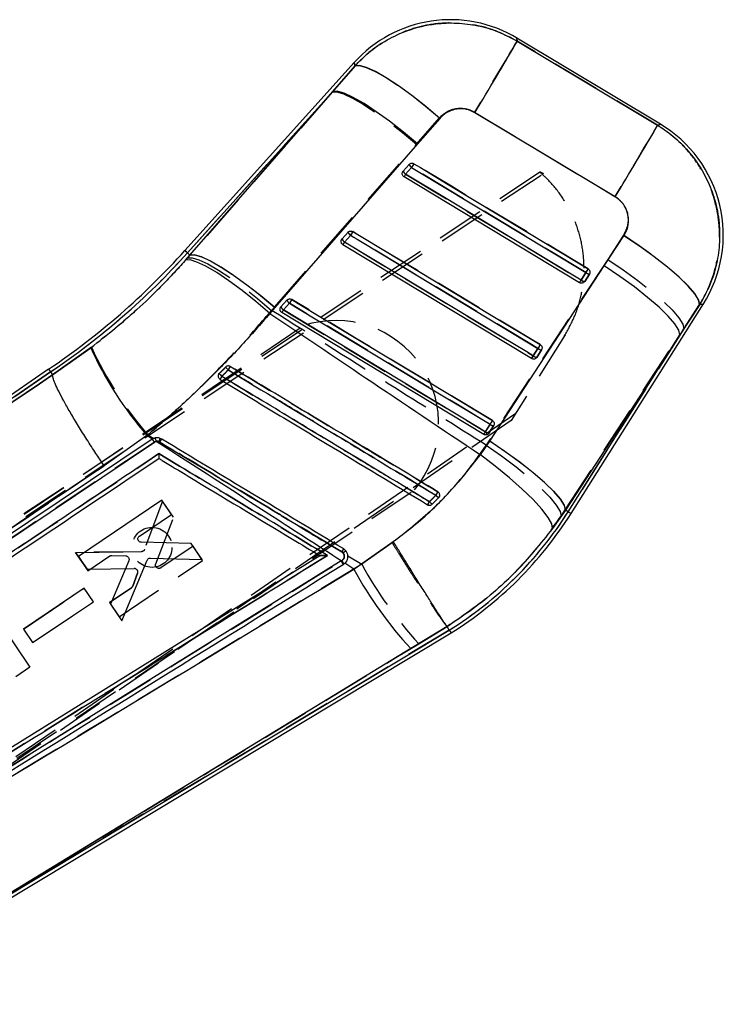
# Model space of a CAD drawing. Extents: x 35 to 509, y 18 to 386.
# Tile 15 of 21: x 102 to 127, y 294 to 329. Entities that reach past the tile are written whole.
import ezdxf

# ---------------------------------------------------------------- set-up
doc = ezdxf.new("R2010")
doc.units = 0
doc.header["$LTSCALE"] = 1.333333
doc.linetypes.add('HIDDEN', pattern=[1.905, 1.27, -0.635])
doc.layers.get('0').update_dxf_attribs({"linetype": 'CONTINUOUS'})

msp = doc.modelspace()

# ---------------------------------------------------------------- linework, layer by layer
at = {"color": 7, "linetype": 'CONTINUOUS'}
for p, q in [((124.952535, 325.717947), (119.837966, 328.78741)), ((114.04911, 327.919133), (108.022458, 321.218743)), ((113.282959, 326.887135), (114.076396, 327.799649)), ((113.282959, 326.887135), (108.112051, 321.138158)), ((108.201537, 321.057668), (113.282959, 326.887135)), ((117.099855, 325.929083), (116.305053, 325.017466)), ((116.305053, 325.017466), (111.225016, 319.185847)), ((115.789857, 324.051113), (116.003898, 324.289084)), ((115.87796, 323.941424), (116.092007, 324.179392)), ((115.771658, 324.025152), (115.789857, 324.051113)), ((122.067306, 320.074251), (115.82111, 323.845593)), ((113.597055, 321.607528), (113.615142, 321.63329)), ((113.615142, 321.63329), (113.829189, 321.871262)), ((113.703218, 321.523627), (113.917265, 321.761596)), ((122.949965, 320.672645), (123.650313, 321.748175)), ((120.362852, 317.372485), (113.646395, 321.42776)), ((108.04387, 320.877662), (108.201537, 321.057668)), ((108.112051, 321.138158), (108.201537, 321.057668)), ((118.874391, 314.426981), (122.949965, 320.672645)), ((122.291982, 320.436091), (122.124215, 320.170171)), ((122.419225, 320.383457), (122.251464, 320.117537)), ((122.251464, 320.117537), (122.243497, 320.106269)), ((111.225016, 319.185847), (111.045665, 318.981877)), ((111.422413, 319.189834), (111.440434, 319.215461)), ((111.440434, 319.215461), (111.65448, 319.453432)), ((111.528489, 319.105818), (111.742536, 319.343786)), ((121.76611, 311.851131), (126.476381, 319.317487)), ((126.346575, 319.297146), (125.643412, 318.222977)), ((118.658404, 314.670716), (111.47168, 319.009927)), ((125.643412, 318.222977), (121.565481, 311.977702)), ((121.664193, 311.91543), (125.643412, 318.222977)), ((103.311993, 316.790886), (104.667071, 317.751266)), ((120.587488, 317.734332), (120.419721, 317.468412)), ((120.547003, 317.415761), (120.538897, 317.404317)), ((120.714764, 317.681681), (120.547003, 317.415761)), ((103.171345, 316.997214), (87.599778, 306.283057)), ((103.239222, 316.897641), (89.272301, 307.287576)), ((103.171345, 316.997214), (103.239222, 316.897641)), ((103.239222, 316.897641), (103.311993, 316.790886)), ((103.312029, 316.790628), (103.311993, 316.790886)), ((109.246618, 316.839514), (109.227008, 316.813913)), ((118.883007, 315.032572), (118.71524, 314.766653)), ((119.01031, 314.979912), (118.842549, 314.713992)), ((106.671535, 314.631981), (105.144445, 313.553914)), ((106.868456, 314.50494), (106.671535, 314.631981)), ((118.842549, 314.713992), (118.834343, 314.702425)), ((106.855247, 314.496559), (90.872387, 303.793309)), ((90.956953, 303.688441), (106.937647, 314.39425)), ((106.868456, 314.50494), (106.855247, 314.496559)), ((106.937647, 314.39425), (106.999245, 314.420557)), ((118.538698, 313.945173), (118.874391, 314.426981)), ((107.202497, 312.32795), (104.229791, 310.320971)), ((107.544128, 311.82215), (107.202497, 312.32795)), ((116.826541, 312.185245), (117.053509, 312.416624)), ((117.053509, 312.416624), (117.066158, 312.431972)), ((106.402414, 311.05132), (107.544128, 311.82215)), ((121.565481, 311.977702), (121.108062, 311.315489)), ((121.664193, 311.91543), (121.565481, 311.977702)), ((108.240916, 310.790525), (106.468628, 310.826377)), ((108.630783, 310.213302), (108.240916, 310.790525)), ((114.033633, 309.873757), (115.438475, 310.85228)), ((113.587552, 310.162528), (94.576366, 298.348413)), ((112.829646, 310.34947), (94.605059, 299.027932)), ((104.229791, 310.320971), (104.571442, 309.815126)), ((104.571442, 309.815126), (105.350495, 310.341111)), ((106.02456, 310.17277), (105.373422, 308.627722)), ((105.423351, 310.361974), (105.915474, 310.344182)), ((105.779059, 308.027139), (106.675529, 310.187668)), ((106.792089, 310.263221), (108.630783, 310.213302)), ((112.829646, 310.34947), (112.83005, 310.349722)), ((113.611308, 310.177218), (113.587552, 310.162528)), ((113.65268, 310.038389), (113.676515, 310.0532)), ((113.676515, 310.0532), (113.714106, 310.080607)), ((114.033633, 309.873757), (113.714106, 310.080607)), ((104.436792, 309.1961), (102.275097, 307.736649)), ((104.763422, 308.712501), (104.436792, 309.1961)), ((102.601744, 307.253014), (104.763422, 308.712501)), ((105.373422, 308.627722), (105.779059, 308.027139)), ((101.426691, 307.976079), (102.506919, 306.376398)), ((95.508983, 294.370158), (117.496226, 307.597237)), ((97.683758, 295.819088), (117.433197, 307.699954)), ((102.275097, 307.736649), (102.601744, 307.253014)), ((117.353903, 307.829164), (116.06182, 307.044939)), ((117.353949, 307.829104), (117.353903, 307.829164)), ((117.433197, 307.699954), (117.353949, 307.829104)), ((117.433197, 307.699954), (117.496226, 307.597237)), ((116.06182, 307.044939), (97.683758, 295.819088)), ((102.506919, 306.376398), (102.005932, 306.038091))]:
    msp.add_line(p, q, dxfattribs=at)
at = {"color": 7, "linetype": 'HIDDEN'}
for p, q in [((114.076197, 327.80051), (113.258004, 326.859392)), ((108.112051, 321.138158), (113.258004, 326.859392)), ((113.258004, 326.859392), (108.201696, 321.057529)), ((116.264237, 325.008307), (117.084099, 325.948017)), ((118.326691, 326.149117), (123.3235, 323.149092)), ((111.208326, 319.205815), (116.264237, 325.008307)), ((116.003812, 324.288925), (115.789771, 324.05095)), ((116.092603, 324.17868), (115.878562, 323.940708)), ((87.466373, 302.028259), (120.648848, 324.016479)), ((87.540494, 301.918494), (120.780779, 323.959616)), ((115.789771, 324.05095), (115.769327, 324.020572)), ((120.666504, 324.028178), (120.780779, 323.959616)), ((113.615056, 321.633121), (113.594638, 321.602799)), ((113.829103, 321.871096), (113.615056, 321.633121)), ((113.917881, 321.76086), (113.70384, 321.522889)), ((123.631636, 321.767877), (123.070108, 320.906905)), ((108.112051, 321.138158), (108.201696, 321.057529)), ((108.201696, 321.057529), (108.11266, 320.955456)), ((123.070108, 320.906905), (118.85339, 314.451088)), ((122.124778, 320.169397), (122.292539, 320.435316)), ((122.251544, 320.117647), (122.419304, 320.383566)), ((122.246405, 320.11009), (122.251544, 320.117647)), ((111.107038, 319.090172), (111.208326, 319.205815)), ((111.440341, 319.215292), (111.419943, 319.185009)), ((111.654388, 319.453263), (111.440341, 319.215292)), ((111.743166, 319.343034), (111.529119, 319.105063)), ((125.778092, 318.436464), (126.341502, 319.296351)), ((87.567959, 301.882332), (112.242606, 318.544564)), ((121.533354, 318.179681), (119.630575, 315.163547)), ((121.557501, 318.217957), (121.533354, 318.179681)), ((121.56064, 311.980758), (125.778092, 318.436464)), ((125.778092, 318.436464), (121.664193, 311.91543)), ((104.692992, 317.77278), (103.311161, 316.792108)), ((120.362852, 317.372485), (120.42031, 317.467631)), ((120.42031, 317.467631), (120.588071, 317.73355)), ((120.54191, 317.408268), (120.547089, 317.415877)), ((120.547089, 317.415877), (120.71485, 317.681797)), ((89.412358, 307.383944), (103.239222, 316.897641)), ((103.311161, 316.792108), (103.311198, 316.79185)), ((109.222637, 316.805913), (109.246612, 316.839504)), ((91.539721, 295.996146), (119.795634, 315.425181)), ((119.630575, 315.163547), (91.613843, 295.886381)), ((118.715849, 314.765865), (118.88361, 315.031784)), ((118.842642, 314.714108), (119.010396, 314.980027)), ((106.702987, 314.654348), (106.91313, 314.527163)), ((118.83743, 314.706462), (118.842642, 314.714108)), ((107.131273, 314.398841), (107.100864, 314.41354)), ((118.85339, 314.451088), (118.745122, 314.288925)), ((91.516462, 296.035098), (116.191109, 312.69733)), ((117.025468, 312.625609), (117.036263, 312.61647)), ((107.224018, 312.296544), (106.583337, 310.572355)), ((107.613772, 311.719243), (107.224018, 312.296544)), ((121.413191, 311.75787), (121.56064, 311.980758)), ((121.664193, 311.91543), (121.56064, 311.980758)), ((106.984854, 310.061909), (107.613772, 311.719243)), ((115.403149, 310.802903), (114.321153, 310.042957)), ((106.469708, 310.492468), (104.130699, 310.46815)), ((104.130699, 310.46815), (106.469708, 310.492468)), ((104.130699, 310.46815), (104.536229, 309.867495)), ((104.536229, 309.867495), (104.130699, 310.46815)), ((108.310349, 310.687475), (107.168767, 309.916446)), ((108.651877, 310.181604), (108.310349, 310.687475)), ((113.654415, 310.446531), (113.609314, 310.485119)), ((105.679562, 308.174046), (108.651877, 310.181604)), ((113.82454, 310.343558), (114.321153, 310.042957)), ((104.536229, 309.867495), (106.212669, 309.894208)), ((106.330908, 309.728977), (106.163542, 309.265848)), ((106.163542, 309.265848), (106.330908, 309.728977)), ((104.436702, 309.196332), (102.275253, 307.736507)), ((102.275253, 307.736507), (104.436702, 309.196332)), ((104.76324, 308.712669), (104.436702, 309.196332)), ((106.116967, 309.206061), (105.338001, 308.679952)), ((105.338001, 308.679952), (106.116967, 309.206061)), ((102.601816, 307.252817), (104.76324, 308.712669)), ((105.338001, 308.679952), (105.679562, 308.174046)), ((117.433197, 307.699954), (97.866568, 295.929064)), ((102.275253, 307.736507), (102.601816, 307.252817)), ((116.346419, 307.216355), (117.354069, 307.828859))]:
    msp.add_line(p, q, dxfattribs=at)
at = {"color": 7, "linetype": 'HIDDEN', "flags": 128}
for points in [[(119.845728, 328.681698), (119.798303, 328.602431), (119.702094, 328.441879), (119.559692, 328.204381), (119.374958, 327.896354), (119.152884, 327.526133), (118.899471, 327.103722), (118.621568, 326.64054), (118.326691, 326.149117)], [(119.845728, 328.681698), (119.838827, 328.775701), (119.837966, 328.78741)], [(124.843141, 325.682661), (122.324275, 327.194278), (119.845728, 328.681698)], [(114.04911, 327.919133), (114.052097, 327.906043), (114.076197, 327.80051)], [(114.076197, 327.80051), (114.235872, 327.81255), (114.478946, 327.744409), (114.797367, 327.598347), (115.180572, 327.379208), (115.615858, 327.094261), (116.088781, 326.752951), (116.583665, 326.366601), (117.084099, 325.948017)], [(113.258004, 326.859392), (113.42042, 326.868267), (113.665203, 326.79797), (113.98432, 326.650809), (114.367313, 326.43161), (114.801599, 326.147567), (115.272946, 325.807999), (115.765883, 325.424049), (116.264237, 325.008307)], [(124.843141, 325.682661), (124.795709, 325.603383), (124.69946, 325.442775), (124.557005, 325.205181), (124.372191, 324.897025), (124.150018, 324.526642), (123.896493, 324.104055), (123.618484, 323.640695), (123.3235, 323.149092)], [(124.952535, 325.717947), (124.939978, 325.713897), (124.843141, 325.682661)], [(116.092603, 324.17868), (116.106133, 324.201085), (116.119617, 324.223423), (116.132558, 324.244858), (116.144465, 324.264583), (116.154896, 324.281852), (116.163446, 324.296022), (116.169797, 324.306552), (116.173718, 324.313052)], [(122.292539, 320.435316), (122.060829, 320.575215), (121.133997, 321.134813), (117.426667, 323.373206), (116.092603, 324.17868)], [(122.373634, 320.569665), (122.141924, 320.709564), (121.215099, 321.269165), (117.507776, 323.507571), (116.173718, 324.313052)], [(115.82111, 323.845593), (115.822163, 323.847338), (115.825302, 323.852523), (115.830415, 323.860994), (115.837362, 323.872491), (115.845932, 323.886673), (115.855853, 323.903108), (115.86684, 323.921304), (115.878562, 323.940708)], [(115.878562, 323.940708), (116.110265, 323.80081), (117.037098, 323.241211), (120.744427, 321.002819), (122.124778, 320.169397)], [(113.917881, 321.76086), (113.931411, 321.783262), (113.944895, 321.8056), (113.957836, 321.827035), (113.96975, 321.846761), (113.980174, 321.86403), (113.988724, 321.878196), (113.995082, 321.888726), (113.999003, 321.895223)], [(120.588071, 317.73355), (120.356361, 317.873449), (119.429529, 318.43305), (115.722206, 320.67145), (113.917881, 321.76086)], [(120.66918, 317.867896), (120.43747, 318.007798), (119.510644, 318.567399), (115.803321, 320.805805), (113.999003, 321.895223)], [(126.341502, 319.296351), (126.307673, 319.459684), (126.169053, 319.684182), (125.930468, 319.962022), (125.600232, 320.283526), (125.189848, 320.637498), (124.713606, 321.01161), (124.188105, 321.392828), (123.631636, 321.767877)], [(113.646395, 321.42776), (113.647448, 321.429505), (113.65058, 321.434691), (113.6557, 321.443164), (113.662647, 321.454665), (113.67121, 321.468847), (113.681131, 321.485285), (113.692118, 321.503481), (113.70384, 321.522889)], [(113.70384, 321.522889), (113.935544, 321.382987), (114.862376, 320.823389), (118.569699, 318.584989), (120.42031, 317.467631)], [(108.112051, 321.138158), (108.07287, 321.1734), (108.04487, 321.198587), (108.028061, 321.213703), (108.022458, 321.218743)], [(108.11266, 320.955456), (108.274924, 320.963413), (108.519084, 320.891861), (108.837134, 320.743144), (109.218651, 320.52214), (109.651122, 320.236088), (110.120383, 319.894364), (110.611048, 319.508172), (111.107038, 319.090172)], [(108.201696, 321.057529), (108.364112, 321.06637), (108.608915, 320.996017), (108.928085, 320.848784), (109.31113, 320.629498), (109.745489, 320.345359), (110.216909, 320.005692), (110.709912, 319.621643), (111.208326, 319.205815)], [(122.292539, 320.435316), (122.306062, 320.457718), (122.319553, 320.480056), (122.332494, 320.501491), (122.344395, 320.521213), (122.354819, 320.538482), (122.363369, 320.552645), (122.36972, 320.563171), (122.373634, 320.569665)], [(123.070108, 320.906905), (123.623736, 320.532872), (124.146766, 320.152687), (124.62114, 319.77948), (125.030478, 319.42613), (125.360648, 319.104838), (125.600252, 318.826699), (125.741025, 318.601314), (125.778092, 318.436464)], [(122.067306, 320.074251), (122.068366, 320.075996), (122.071498, 320.081185), (122.076618, 320.089659), (122.083565, 320.101159), (122.092135, 320.115345), (122.102062, 320.131786), (122.113056, 320.149985), (122.124778, 320.169397)], [(111.824287, 319.47739), (111.820367, 319.470896), (111.814009, 319.460366), (111.805452, 319.446204), (111.795028, 319.428931), (111.783121, 319.409209), (111.77018, 319.387774), (111.756689, 319.365436), (111.743166, 319.343034)], [(118.88361, 315.031784), (118.6519, 315.171686), (117.725068, 315.731284), (114.017752, 317.969687), (111.743166, 319.343034)], [(118.964725, 315.16613), (118.733015, 315.306032), (117.80619, 315.865633), (114.098867, 318.104039), (111.824287, 319.47739)], [(126.341502, 319.296351), (126.460811, 319.315047), (126.476381, 319.317487)], [(111.529119, 319.105063), (111.517403, 319.085655), (111.506416, 319.067459), (111.496488, 319.051018), (111.487925, 319.036836), (111.480985, 319.025335), (111.475865, 319.016861), (111.472733, 319.011672), (111.47168, 319.009927)], [(111.529119, 319.105063), (111.760828, 318.965161), (112.687654, 318.405559), (116.394977, 316.16716), (118.715849, 314.765865)], [(120.588071, 317.73355), (120.601595, 317.755952), (120.615085, 317.778293), (120.628026, 317.799725), (120.639934, 317.819447), (120.650358, 317.836716), (120.658908, 317.850879), (120.665259, 317.861405), (120.66918, 317.867896)], [(118.964725, 315.16613), (118.960805, 315.159639), (118.954447, 315.149113), (118.945897, 315.13495), (118.935473, 315.117681), (118.923565, 315.097962), (118.910624, 315.076527), (118.897134, 315.054189), (118.88361, 315.031784)], [(118.715849, 314.765865), (118.704127, 314.746457), (118.69314, 314.728257), (118.683212, 314.711817), (118.674649, 314.697631), (118.667702, 314.686127), (118.662589, 314.677653), (118.659457, 314.672464), (118.658404, 314.670716)], [(118.745122, 314.288925), (119.29273, 313.903182), (119.809787, 313.51167), (120.278352, 313.127969), (120.68218, 312.765384), (121.007264, 312.43649), (121.242331, 312.152696), (121.379223, 311.923842), (121.413191, 311.75787)], [(118.85339, 314.451088), (119.406919, 314.077082), (119.929844, 313.696928), (120.404098, 313.32375), (120.813324, 312.970427), (121.143394, 312.649155), (121.382912, 312.371023), (121.523612, 312.145631), (121.56064, 311.980758)]]:
    msp.add_lwpolyline(points, dxfattribs=at)
at = {"color": 8, "linetype": 'CONTINUOUS', "flags": 128}
for points in [[(119.837966, 328.78741), (119.838841, 328.775575), (119.845755, 328.681324)], [(114.076396, 327.799649), (114.052163, 327.905755), (114.04911, 327.919133)], [(124.846644, 325.68379), (124.941144, 325.714274), (124.952535, 325.717947)], [(108.022458, 321.218743), (108.028061, 321.213703), (108.04487, 321.198587), (108.07287, 321.1734), (108.112051, 321.138158)], [(126.476381, 319.317487), (126.462506, 319.315312), (126.346575, 319.297146)], [(121.664193, 311.91543), (121.708771, 311.88731), (121.74062, 311.867213), (121.759739, 311.855153), (121.76611, 311.851131)]]:
    msp.add_lwpolyline(points, dxfattribs=at)
at = {"color": 7, "linetype": 'CONTINUOUS', "flags": 128}
for points in [[(119.845755, 328.681324), (122.324957, 327.195297), (124.846644, 325.68379)], [(117.099855, 325.929083), (116.597434, 326.350388), (116.100159, 326.739703), (115.624653, 327.084002), (115.186824, 327.37177), (114.801314, 327.593387), (114.481019, 327.741435), (114.23666, 327.810964), (114.076396, 327.799649)], [(116.305053, 325.017466), (115.8046, 325.43609), (115.309159, 325.823149), (114.835137, 326.165836), (114.398228, 326.452796), (114.012897, 326.674528), (113.6919, 326.823696), (113.445872, 326.895357), (113.282959, 326.887135)], [(123.34056, 323.129625), (120.820019, 324.642914), (118.341943, 326.130709)], [(116.092007, 324.179392), (116.32371, 324.039496), (117.250529, 323.479921), (120.957805, 321.241615), (122.291982, 320.436091)], [(116.173605, 324.313198), (116.405308, 324.173302), (117.332121, 323.613714), (121.039371, 321.375364), (122.373535, 320.569827)], [(122.124215, 320.170171), (121.892512, 320.310067), (120.965693, 320.869645), (117.258423, 323.107952), (115.87796, 323.941424)], [(113.917265, 321.761596), (114.148968, 321.6217), (115.075787, 321.062122), (118.783037, 318.823799), (120.587488, 317.734332)], [(113.99889, 321.895375), (114.230587, 321.755476), (115.157399, 321.195891), (118.864636, 318.957538), (120.669074, 317.868061)], [(126.346575, 319.297146), (126.312872, 319.457783), (126.17504, 319.679284), (125.937853, 319.953989), (125.609517, 320.27239), (125.201391, 320.623471), (124.7276, 320.995077), (124.204536, 321.374354), (123.650313, 321.748175)], [(120.419721, 317.468412), (120.188018, 317.608308), (119.261205, 318.167889), (115.553955, 320.406212), (113.703218, 321.523627)], [(111.225016, 319.185847), (110.724363, 319.604772), (110.228684, 319.992169), (109.75441, 320.335197), (109.317263, 320.622485), (108.931727, 320.844515), (108.610577, 320.993931), (108.364463, 321.065774), (108.201537, 321.057668)], [(111.045665, 318.981877), (110.549318, 319.404656), (110.057791, 319.795848), (109.587345, 320.142515), (109.153529, 320.43319), (108.770708, 320.658261), (108.451526, 320.810286), (108.206544, 320.884235), (108.04387, 320.877662)], [(125.643412, 318.222977), (125.605775, 318.385502), (125.465367, 318.608119), (125.226988, 318.883201), (124.898791, 319.201338), (124.492023, 319.551644), (124.020597, 319.922123), (123.500645, 320.300103), (122.949965, 320.672645)], [(111.742536, 319.343786), (111.97424, 319.203891), (112.901045, 318.644309), (116.608289, 316.405979), (118.883007, 315.032572)], [(111.824168, 319.477546), (112.055871, 319.33765), (112.982677, 318.778062), (116.689907, 316.539712), (118.964613, 315.166292)], [(118.71524, 314.766653), (118.483537, 314.906548), (117.556731, 315.466133), (113.849488, 317.70446), (111.528489, 319.105818)], [(121.565481, 311.977702), (121.527983, 312.1403), (121.387787, 312.362932), (121.149686, 312.637989), (120.821827, 312.956061), (120.415423, 313.306274), (119.944367, 313.676653), (119.424767, 314.054528), (118.874391, 314.426981)], [(121.108062, 311.315489), (121.079803, 311.481344), (120.951269, 311.714243), (120.726923, 312.006107), (120.414549, 312.346812), (120.024973, 312.72454), (119.571712, 313.126187), (119.07049, 313.537825), (118.538698, 313.945173)]]:
    msp.add_lwpolyline(points, dxfattribs=at)
at = {"color": 7, "linetype": 'HIDDEN'}
msp.add_circle((106.850262, 310.646451), 0.711111, dxfattribs=at)
at = {"color": 7, "linetype": 'CONTINUOUS'}
for centre, radius, start, end in [((117.470191, 324.842047), 4.601333, 58.7272238, 138.3351797), ((9.943684, 391.759636), 126.717554, 328.8074998, 330.14632359), ((14.460253, 389.052877), 127.282349, 328.80654804, 330.1413267), ((122.584754, 321.772583), 4.601333, 327.5174494, 59.368539), ((116.226638, 324.377765), 0.239745, 201.709257, 235.8361205), ((123.991203, 319.454011), 9.204701, 148.1361402, 149.1116983), ((116.01243, 324.139657), 0.239538, 201.6936735, 235.8491875), ((119.309133, 321.84118), 4.022931, 148.5289251, 150.1159192), ((113.837704, 321.72184), 0.23953, 201.6960739, 235.8434756), ((114.051709, 321.959773), 0.239478, 201.6910563, 235.8468039), ((121.403297, 317.285796), 8.72201, 148.0958624, 149.1253531), ((116.984016, 319.51424), 3.847242, 148.5138222, 150.1735589), ((88.405746, 338.862954), 26.384342, 304.0304346, 318.0302673), ((88.405746, 338.862954), 26.504848, 304.0316928, 318.0302673), ((130.152456, 315.734506), 9.159255, 148.1352154, 149.1150918), ((122.435987, 320.6041), 0.221279, 229.3992729, 265.6556434), ((125.566368, 318.063114), 4.035852, 148.5278029, 150.1112394), ((122.268251, 320.338258), 0.221358, 229.4062362, 265.6507867), ((111.662822, 319.303883), 0.239322, 201.6830078, 235.8540569), ((111.8769, 319.541874), 0.239359, 201.6845403, 235.8508348), ((118.969776, 315.024873), 8.419383, 148.0715549, 149.1379588), ((114.708406, 317.157121), 3.729516, 148.4994565, 150.2117909), ((128.117835, 313.231984), 8.773668, 148.1020435, 149.1250605), ((116.653313, 323.24999), 13.187341, 204.6434321, 220.8064797), ((123.743497, 315.433122), 3.897422, 148.5190819, 150.1585492), ((120.563834, 317.636626), 0.221505, 229.412511, 265.6423132), ((120.731582, 317.902497), 0.221455, 229.4080875, 265.6446306), ((109.930119, 317.39165), 0.561815, 215.0854087, 229.1342977), ((133.153764, 302.753459), 27.542055, 148.6324056, 148.9317456), ((109.805779, 317.264803), 0.702518, 217.2560463, 228.4452104), ((142.842228, 296.462953), 39.160392, 148.8171042, 149.0048311), ((126.098755, 310.720765), 8.405873, 148.0715599, 149.1393526), ((119.027114, 315.200737), 0.221463, 229.4053303, 265.6481753), ((121.906188, 312.811422), 3.742335, 148.5024115, 150.2096973), ((118.859361, 314.934853), 0.2215, 229.4086209, 265.6469904), ((106.597189, 314.204382), 0.389822, 29.1476076, 48.5482375), ((106.535402, 314.34937), 0.469274, 8.7252048, 24.3142181), ((102.837635, 317.025765), 5.033583, 328.5372719, 329.941223), ((132.112012, 303.380655), 17.693916, 148.5008191, 148.9739375), ((130.68432, 303.804055), 16.32669, 148.7524253, 149.1941792), ((117.098944, 312.597306), 0.493961, 220.9883681, 236.532371), ((117.257069, 312.775119), 0.412257, 221.7521226, 240.4113074), ((110.315361, 319.075021), 13.418485, 302.0358748, 327.75357), ((110.315361, 319.075021), 13.538992, 302.033834, 327.75357), ((108.306358, 313.721227), 6.212449, 328.5912829, 329.7485549), ((113.182508, 309.870875), 0.499121, 19.6100809, 35.7559717), ((113.201118, 309.882391), 0.505152, 19.7632354, 35.7069248), ((126.076355, 316.36658), 13.681517, 208.3312875, 222.9477375)]:
    msp.add_arc(centre, radius, start, end, dxfattribs=at)
at = {"color": 7, "linetype": 'HIDDEN'}
for centre, radius, start, end in [((116.229716, 324.379989), 0.243568, 201.9547114, 235.7408458), ((116.01569, 324.142032), 0.243588, 201.9573042, 235.7399344), ((113.8409, 321.724152), 0.2435, 201.9528697, 235.745238), ((114.054923, 321.962093), 0.243465, 201.9476447, 235.7446055), ((88.405746, 338.862954), 26.504848, 304.0316928, 318.0302673), ((122.432701, 320.597519), 0.214372, 229.1690507, 266.4170802), ((122.264941, 320.331599), 0.214372, 229.1690507, 266.4170802), ((111.666208, 319.306339), 0.243527, 201.9544103, 235.7412032), ((111.880193, 319.544261), 0.243452, 201.9490044, 235.746609), ((113.387996, 315.061236), 3.666811, 319.8585963, 108.2019383), ((116.6884, 323.297465), 13.206512, 204.7292203, 220.8786208), ((120.560507, 317.629907), 0.21445, 229.1750184, 266.4127363), ((120.728268, 317.895827), 0.21445, 229.1750184, 266.4127363), ((109.959348, 317.421092), 0.602716, 215.7795274, 228.9060524), ((93.743693, 326.565554), 18.503815, 328.7521587, 329.1965357), ((109.849022, 317.308691), 0.763567, 217.9132962, 228.2305759), ((98.764115, 323.093581), 12.33838, 328.4042041, 329.0019134), ((119.023822, 315.194085), 0.214478, 229.17628, 266.4110038), ((118.85606, 314.928165), 0.214477, 229.1763494, 266.4130288), ((106.596868, 314.20423), 0.390149, 29.157935, 48.5278033), ((105.852951, 314.90839), 1.342448, 338.3696028, 343.6371366), ((102.336311, 317.328881), 5.619323, 328.5723011, 329.8265903), ((96.933229, 324.637714), 23.409159, 328.7737159, 329.1269927), ((103.876789, 320.002496), 14.995348, 328.4910251, 328.9793816), ((117.194882, 312.692473), 0.626862, 221.79442, 234.0134361), ((117.318811, 312.839484), 0.499195, 222.5435795, 237.8959177), ((116.955662, 312.510115), 0.135333, 316.3042438, 328.3673962), ((110.315361, 319.075021), 13.418485, 302.0358748, 327.75357), ((107.964336, 313.929188), 6.612669, 328.6121311, 329.6850289), ((114.498179, 309.484333), 1.279752, 125.6831875, 131.2479368), ((113.203637, 309.884068), 0.502224, 19.6811961, 35.7372389), ((106.213717, 309.769769), 0.124443, 54.8344775, 90.4828821), ((126.404132, 316.561585), 13.729199, 208.3463514, 222.8970233), ((106.048512, 309.307422), 0.122311, 304.0331253, 340.1287624)]:
    msp.add_arc(centre, radius, start, end, dxfattribs=at)
for points, knots in [([(119.845728, 328.681698), (119.597718, 328.812322), (119.127248, 329.060114), (118.367405, 329.263246), (117.583699, 329.350639), (116.787215, 329.29611), (116.007051, 329.100579), (115.292327, 328.786493), (114.631539, 328.358397), (114.261312, 327.986473), (114.076197, 327.80051)], [0, 0, 0, 0, 0.132849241, 0.252012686, 0.371175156, 0.506324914, 0.628859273, 0.751394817, 0.87569666, 1, 1, 1, 1]), ([(117.084099, 325.948017), (117.086078, 325.95027), (117.160899, 326.035434), (117.338816, 326.179227), (117.611286, 326.276251), (117.891651, 326.29682), (118.123969, 326.256093), (118.273168, 326.177361), (118.326691, 326.149117)], [0, 0, 0, 0, 0.006659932, 0.251814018, 0.497182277, 0.631986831, 0.867980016, 1, 1, 1, 1]), ([(126.341502, 319.296351), (126.350404, 319.310615), (126.502306, 319.55403), (126.751062, 320.056267), (126.982927, 320.834035), (127.072434, 321.638113), (127.020085, 322.512643), (126.799226, 323.345861), (126.432419, 324.101908), (125.997524, 324.717095), (125.469544, 325.260221), (125.051942, 325.541847), (124.843141, 325.682661)], [0, 0, 0, 0, 0.0069128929, 0.1179645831, 0.2290152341, 0.3389212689, 0.4488267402, 0.5875951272, 0.6903341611, 0.7930731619, 0.8965363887, 1, 1, 1, 1]), ([(120.648848, 324.016479), (120.651077, 324.017957), (120.656504, 324.021554), (120.662797, 324.025722), (120.666504, 324.028178)], [0, 0, 0, 0, 0.41081841, 1, 1, 1, 1]), ([(121.533354, 318.179681), (121.657999, 318.400945), (121.907288, 318.843471), (122.135103, 319.57443), (122.242874, 320.329713), (122.222699, 321.093506), (122.072497, 321.842159), (121.801317, 322.556294), (121.410969, 323.212103), (121.01002, 323.693032), (120.735035, 323.939294), (120.648848, 324.016479)], [0, 0, 0, 0, 0.118259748, 0.236518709, 0.354778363, 0.473038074, 0.591290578, 0.709543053, 0.827782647, 0.946022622, 1, 1, 1, 1]), ([(123.3235, 323.149092), (123.324046, 323.148765), (123.416862, 323.093005), (123.58443, 322.949586), (123.7321, 322.695987), (123.804299, 322.408219), (123.796556, 322.088856), (123.687557, 321.876715), (123.631636, 321.767877)], [0, 0, 0, 0, 0.001202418, 0.204636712, 0.408048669, 0.546678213, 0.767427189, 1, 1, 1, 1]), ([(108.11266, 320.955456), (107.858476, 320.673774), (107.350102, 320.110401), (106.514896, 319.29533), (105.631991, 318.506928), (105.006002, 318.017504), (104.692992, 317.77278)], [0, 0, 0, 0, 0.245832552, 0.491672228, 0.745823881, 1, 1, 1, 1]), ([(106.702987, 314.654348), (107.092286, 314.992835), (107.870865, 315.669792), (108.994716, 316.759756), (110.084116, 317.897709), (110.766067, 318.692687), (111.107038, 319.090172)], [0, 0, 0, 0, 0.246889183, 0.493766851, 0.746886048, 1, 1, 1, 1]), ([(118.745122, 314.288925), (117.675043, 314.959772), (115.127085, 316.55712), (112.582792, 318.160292), (111.107038, 319.090172)], [0, 0, 0, 0, 0.419975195, 1, 1, 1, 1]), ([(109.246612, 316.839504), (109.309029, 316.903439), (109.383634, 316.979858), (109.4582, 317.056228), (109.470381, 317.068703)], [0, 0, 0, 0, 0.836639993, 1, 1, 1, 1]), ([(109.637155, 317.089846), (109.714128, 317.043335), (110.09998, 316.810183), (111.72136, 315.830497), (114.107154, 314.388924), (116.184075, 313.133999), (117.025468, 312.625609)], [0, 0, 0, 0, 0.031255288, 0.156675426, 0.658356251, 1, 1, 1, 1]), ([(103.311198, 316.79185), (100.80189, 315.09299), (96.168806, 311.956286), (91.536005, 308.821095), (89.412358, 307.383944)], [0, 0, 0, 0, 0.541606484, 1, 1, 1, 1]), ([(109.563185, 316.966866), (109.520455, 316.923203), (109.446207, 316.847334), (109.371919, 316.771423), (109.340383, 316.739199)], [0, 0, 0, 0, 0.57549766, 1, 1, 1, 1]), ([(109.340383, 316.739199), (109.417598, 316.692532), (109.803671, 316.459195), (111.425193, 315.479192), (113.432287, 314.26618), (115.508598, 313.01135), (116.349456, 312.503183), (116.727531, 312.274695)], [0, 0, 0, 0, 0.031357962, 0.156790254, 0.658521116, 0.846460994, 1, 1, 1, 1]), ([(116.951022, 312.501953), (116.873805, 312.548618), (116.487721, 312.781943), (114.866177, 313.761916), (112.858367, 314.975354), (110.781842, 316.230337), (109.940769, 316.738662), (109.563185, 316.966866)], [0, 0, 0, 0, 0.03135528, 0.156776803, 0.658460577, 0.846672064, 1, 1, 1, 1]), ([(106.937577, 314.394317), (104.273958, 312.609666), (98.946797, 309.040416), (93.62026, 305.472466), (90.957029, 303.688517)], [0, 0, 0, 0, 0.500007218, 1, 1, 1, 1]), ([(107.100864, 314.41354), (107.085206, 314.417947), (107.049975, 314.427861), (106.991424, 314.423057), (106.955526, 314.403897), (106.937577, 314.394317)], [0, 0, 0, 0, 0.2857308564, 0.642875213, 1, 1, 1, 1]), ([(107.100864, 314.41354), (108.851535, 313.353827), (111.036053, 312.031498), (113.220568, 310.709151), (113.654415, 310.446531)], [0, 0, 0, 0, 0.80139908, 1, 1, 1, 1]), ([(113.609314, 310.485119), (112.529627, 311.137389), (110.370255, 312.441929), (108.210933, 313.746537), (107.131273, 314.398841)], [0, 0, 0, 0, 0.500000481, 1, 1, 1, 1]), ([(118.745122, 314.288925), (118.460107, 313.892322), (117.885722, 313.093056), (116.781487, 311.897242), (115.895469, 311.193783), (115.403149, 310.802903)], [0, 0, 0, 0, 0.304423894, 0.613500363, 1, 1, 1, 1]), ([(91.53828, 303.562658), (94.115867, 305.289229), (99.301387, 308.7627), (104.48731, 312.23731), (107.095447, 313.984782)], [0, 0, 0, 0, 0.497073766, 1, 1, 1, 1]), ([(107.095447, 313.984782), (107.095461, 313.984236), (107.095558, 313.98056), (107.096104, 313.958385), (107.096682, 313.920407), (107.096609, 313.875476), (107.095806, 313.842441), (107.094481, 313.820953), (107.093253, 313.816696), (107.092679, 313.814707)], [0, 0, 0, 0, 0.00709687, 0.047802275, 0.287837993, 0.49543523, 0.676740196, 0.848985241, 1, 1, 1, 1]), ([(107.095447, 313.984782), (108.075867, 313.392445), (110.075598, 312.184275), (112.075374, 310.976163), (113.094707, 310.36036)], [0, 0, 0, 0, 0.490275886, 1, 1, 1, 1]), ([(91.204216, 304.215061), (93.338836, 305.639976), (97.990402, 308.74502), (102.633181, 311.865143), (105.145372, 313.55343)], [0, 0, 0, 0, 0.458903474, 1, 1, 1, 1]), ([(116.727531, 312.274695), (116.774345, 312.321438), (116.849555, 312.396536), (116.923212, 312.47306), (116.951022, 312.501953)], [0, 0, 0, 0, 0.6224373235, 1, 1, 1, 1]), ([(117.087742, 312.491691), (117.087166, 312.484203), (117.085726, 312.465477), (117.076452, 312.449016), (117.070887, 312.439138)], [0, 0, 0, 0, 0.399868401, 1, 1, 1, 1]), ([(117.354175, 307.828737), (117.970688, 308.259263), (119.054822, 309.01634), (120.39791, 310.371656), (121.072738, 311.293032), (121.413191, 311.75787)], [0, 0, 0, 0, 0.395135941, 0.694843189, 1, 1, 1, 1]), ([(115.403149, 310.802903), (115.414082, 310.785265), (115.491859, 310.659794), (115.676729, 310.36277), (115.954291, 309.920639), (116.257754, 309.442642), (116.538386, 309.006501), (116.78921, 308.622874), (117.002107, 308.304493), (117.171389, 308.059745), (117.295361, 307.89068), (117.334499, 307.849466), (117.354069, 307.828859)], [0, 0, 0, 0, 0.011732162, 0.083459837, 0.198031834, 0.312603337, 0.427171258, 0.541738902, 0.656304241, 0.770869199, 0.885434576, 1, 1, 1, 1]), ([(106.583337, 310.572355), (106.57718, 310.559821), (106.564866, 310.534753), (106.53195, 310.507808), (106.498619, 310.494406), (106.477239, 310.492973), (106.469708, 310.492468)], [0, 0, 0, 0, 0.282124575, 0.564236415, 0.846502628, 1, 1, 1, 1]), ([(113.611294, 310.177401), (113.628641, 310.190905), (113.662127, 310.216973), (113.690884, 310.274172), (113.699729, 310.33474), (113.688855, 310.39608), (113.665895, 310.429714), (113.654415, 310.446531)], [0, 0, 0, 0, 0.212410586, 0.410046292, 0.607016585, 0.803504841, 1, 1, 1, 1]), ([(94.576389, 298.34844), (97.749211, 300.319808), (104.09483, 304.262529), (110.439148, 308.205782), (113.611294, 310.177401)], [0, 0, 0, 0, 0.5000019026, 1, 1, 1, 1]), ([(113.094707, 310.36036), (109.992443, 308.432183), (103.856285, 304.618324), (97.719039, 300.805022), (94.684608, 298.919616)], [0, 0, 0, 0, 0.505571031, 1, 1, 1, 1]), ([(107.021021, 309.924078), (107.011321, 309.933906), (106.991922, 309.953561), (106.977408, 309.993055), (106.975405, 310.030597), (106.982114, 310.052829), (106.984854, 310.061909)], [0, 0, 0, 0, 0.27067644, 0.541324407, 0.81265794, 1, 1, 1, 1]), ([(113.094707, 310.36036), (113.094158, 310.360356), (113.059358, 310.360148), (112.992529, 310.359316), (112.911051, 310.356917), (112.860595, 310.354086), (112.836547, 310.351763), (112.832049, 310.350351), (112.830063, 310.349728)], [0, 0, 0, 0, 0.005300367, 0.335571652, 0.640491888, 0.809016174, 0.915697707, 1, 1, 1, 1]), ([(113.778048, 310.154899), (113.75663, 310.126183), (113.727473, 310.087091), (113.687209, 310.060317), (113.676522, 310.05321)], [0, 0, 0, 0, 0.734569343, 1, 1, 1, 1]), ([(114.321153, 310.042957), (109.972252, 307.404181), (103.803096, 303.66093), (97.624762, 299.93153), (95.801797, 298.831142)], [0, 0, 0, 0, 0.704942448, 1, 1, 1, 1]), ([(106.28539, 309.8715), (106.295956, 309.862406), (106.317089, 309.844217), (106.334917, 309.805681), (106.340399, 309.765629), (106.333911, 309.740575), (106.330908, 309.728977)], [0, 0, 0, 0, 0.258717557, 0.517436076, 0.776618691, 1, 1, 1, 1]), ([(107.168767, 309.916446), (107.156424, 309.909809), (107.131736, 309.896536), (107.08917, 309.893783), (107.050565, 309.903107), (107.030108, 309.917628), (107.021021, 309.924078)], [0, 0, 0, 0, 0.263731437, 0.52750327, 0.790114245, 1, 1, 1, 1]), ([(97.866568, 295.929064), (99.684455, 297.039251), (105.844982, 300.801499), (112.004494, 304.564068), (116.346419, 307.216355)], [0, 0, 0, 0, 0.295086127, 1, 1, 1, 1])]:
    msp.add_open_spline(points, degree=3, knots=knots, dxfattribs=at)
at = {"color": 7, "linetype": 'CONTINUOUS'}
for points, knots in [([(114.076396, 327.799649), (114.233351, 327.959836), (114.578143, 328.311729), (115.21186, 328.740807), (116.011377, 329.111815), (116.857193, 329.310663), (117.70324, 329.342221), (118.451788, 329.246806), (119.179323, 329.035501), (119.623611, 328.799383), (119.845755, 328.681324)], [0, 0, 0, 0, 0.106310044, 0.233536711, 0.36076231, 0.523360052, 0.642349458, 0.761336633, 0.880668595, 1, 1, 1, 1]), ([(118.341943, 326.130709), (118.244412, 326.178576), (118.146428, 326.226665), (117.935504, 326.271018), (117.748896, 326.27812), (117.45924, 326.205738), (117.246969, 326.083463), (117.133553, 325.964446), (117.099855, 325.929083)], [0, 0, 0, 0, 0.235154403, 0.23624698, 0.47233485, 0.635246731, 0.891623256, 1, 1, 1, 1]), ([(124.846644, 325.68379), (124.928301, 325.632162), (125.224492, 325.444895), (125.690232, 325.054537), (126.189225, 324.481442), (126.582205, 323.835827), (126.877897, 323.109758), (127.045102, 322.331111), (127.072367, 321.524916), (126.966025, 320.745504), (126.733768, 319.987639), (126.47564, 319.527311), (126.346575, 319.297146)], [0, 0, 0, 0, 0.039752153, 0.144191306, 0.248629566, 0.351138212, 0.453647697, 0.569708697, 0.676651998, 0.783596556, 0.891797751, 1, 1, 1, 1]), ([(116.003898, 324.289084), (116.006925, 324.292247), (116.020267, 324.306185), (116.050037, 324.324855), (116.094551, 324.335121), (116.137944, 324.331065), (116.162583, 324.31872), (116.173605, 324.313198)], [0, 0, 0, 0, 0.071521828, 0.31524761, 0.558976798, 0.802705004, 1, 1, 1, 1]), ([(115.82111, 323.845593), (115.808999, 323.85461), (115.784782, 323.872641), (115.762192, 323.912856), (115.753327, 323.957432), (115.758293, 323.996378), (115.768149, 324.017597), (115.771658, 324.025152)], [0, 0, 0, 0, 0.217819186, 0.435567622, 0.654704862, 0.877065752, 1, 1, 1, 1]), ([(123.650313, 321.748175), (123.651786, 321.750456), (123.713886, 321.846629), (123.804848, 322.059235), (123.823688, 322.349641), (123.767409, 322.625693), (123.641768, 322.87849), (123.468528, 323.049232), (123.358269, 323.1185), (123.34056, 323.129625)], [0, 0, 0, 0, 0.0052142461, 0.2197867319, 0.434653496, 0.5507216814, 0.7539153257, 0.9604758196, 1, 1, 1, 1]), ([(113.829189, 321.871262), (113.832271, 321.874478), (113.845677, 321.888466), (113.87555, 321.907128), (113.920086, 321.917308), (113.963387, 321.913183), (113.987945, 321.900865), (113.99889, 321.895375)], [0, 0, 0, 0, 0.0727859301, 0.3165415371, 0.5602775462, 0.8040215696, 1, 1, 1, 1]), ([(113.646395, 321.42776), (113.634287, 321.436778), (113.610074, 321.454812), (113.587476, 321.495021), (113.578613, 321.539598), (113.583587, 321.578625), (113.593503, 321.599905), (113.597055, 321.607528)], [0, 0, 0, 0, 0.217548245, 0.435062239, 0.653944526, 0.876030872, 1, 1, 1, 1]), ([(104.667071, 317.751266), (105.25958, 318.225698), (106.158265, 318.945289), (107.263257, 320.021581), (107.783668, 320.592304), (108.04387, 320.877662)], [0, 0, 0, 0, 0.491769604, 0.745887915, 1, 1, 1, 1]), ([(122.373535, 320.569827), (122.376015, 320.568259), (122.391296, 320.558598), (122.415473, 320.534743), (122.436161, 320.493555), (122.441861, 320.448123), (122.434153, 320.410219), (122.42305, 320.390313), (122.419225, 320.383457)], [0, 0, 0, 0, 0.041053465, 0.25294638, 0.464848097, 0.676751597, 0.888657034, 1, 1, 1, 1]), ([(122.243497, 320.106269), (122.232779, 320.095148), (122.211339, 320.072903), (122.167278, 320.055549), (122.120833, 320.053164), (122.087059, 320.063019), (122.070591, 320.072383), (122.067306, 320.074251)], [0, 0, 0, 0, 0.237470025, 0.47499419, 0.710450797, 0.94224375, 1, 1, 1, 1]), ([(111.47168, 319.009927), (111.459572, 319.018945), (111.435359, 319.036979), (111.41276, 319.077188), (111.403898, 319.121766), (111.408879, 319.160847), (111.418833, 319.182166), (111.422413, 319.189834)], [0, 0, 0, 0, 0.2173834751, 0.4347303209, 0.6534425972, 0.8753557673, 1, 1, 1, 1]), ([(111.65448, 319.453432), (111.657601, 319.456688), (111.671045, 319.470714), (111.700993, 319.489362), (111.745539, 319.499488), (111.788777, 319.495319), (111.813277, 319.483015), (111.824168, 319.477546)], [0, 0, 0, 0, 0.073680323, 0.317420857, 0.561170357, 0.804919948, 1, 1, 1, 1]), ([(111.045665, 318.981877), (110.714649, 318.601671), (110.052613, 317.841253), (108.981109, 316.733372), (107.858002, 315.653732), (107.06703, 314.972569), (106.671535, 314.631981)], [0, 0, 0, 0, 0.2468872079, 0.4937775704, 0.7468837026, 1, 1, 1, 1]), ([(111.045665, 318.981877), (112.180805, 318.217998), (114.677612, 316.537803), (117.176109, 314.86012), (118.538698, 313.945173)], [0, 0, 0, 0, 0.454636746, 1, 1, 1, 1]), ([(120.669074, 317.868061), (120.671619, 317.866451), (120.686962, 317.856742), (120.711155, 317.832788), (120.731764, 317.791563), (120.737394, 317.746124), (120.729636, 317.708308), (120.718557, 317.688472), (120.714764, 317.681681)], [0, 0, 0, 0, 0.0421388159, 0.2540163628, 0.4659075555, 0.6777901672, 0.8896843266, 1, 1, 1, 1]), ([(109.470387, 317.06872), (109.408793, 317.005629), (109.33422, 316.929245), (109.259604, 316.852815), (109.246618, 316.839514)], [0, 0, 0, 0, 0.825969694, 1, 1, 1, 1]), ([(109.637108, 317.089837), (109.62412, 317.096127), (109.597385, 317.109076), (109.551577, 317.11096), (109.507291, 317.098396), (109.481654, 317.080176), (109.470722, 317.06906), (109.470387, 317.06872)], [0, 0, 0, 0, 0.237620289, 0.489101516, 0.740578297, 0.992052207, 1, 1, 1, 1]), ([(117.025336, 312.625485), (116.949483, 312.671318), (116.564751, 312.903786), (114.944516, 313.882827), (112.557618, 315.325098), (110.479608, 316.58075), (109.637108, 317.089837)], [0, 0, 0, 0, 0.030799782, 0.156220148, 0.657901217, 1, 1, 1, 1]), ([(120.538897, 317.404317), (120.528159, 317.393215), (120.506681, 317.371006), (120.462589, 317.353736), (120.416142, 317.35142), (120.382466, 317.361321), (120.366069, 317.370654), (120.362852, 317.372485)], [0, 0, 0, 0, 0.2377556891, 0.4755740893, 0.7112939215, 0.9433449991, 1, 1, 1, 1]), ([(89.272301, 307.287576), (91.481371, 308.782511), (96.161137, 311.949429), (100.841185, 315.117851), (103.312029, 316.790628)], [0, 0, 0, 0, 0.4720472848, 1, 1, 1, 1]), ([(105.144445, 313.553914), (105.127713, 313.578736), (105.016942, 313.743074), (104.795012, 314.077818), (104.490447, 314.550887), (104.191249, 315.032052), (103.925246, 315.478144), (103.698596, 315.878037), (103.519131, 316.218762), (103.391348, 316.491157), (103.315728, 316.692349), (103.313262, 316.757868), (103.312029, 316.790628)], [0, 0, 0, 0, 0.016455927, 0.108947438, 0.220329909, 0.331712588, 0.443094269, 0.554475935, 0.665856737, 0.777237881, 0.888618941, 1, 1, 1, 1]), ([(109.227008, 316.813913), (109.220548, 316.800043), (109.207627, 316.772302), (109.207102, 316.725468), (109.221136, 316.681619), (109.245394, 316.64871), (109.265702, 316.634634), (109.27352, 316.629215)], [0, 0, 0, 0, 0.216358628, 0.43270099, 0.648896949, 0.864833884, 1, 1, 1, 1]), ([(109.339774, 316.739093), (109.371416, 316.771434), (109.445691, 316.847352), (109.519922, 316.923228), (109.56253, 316.966779)], [0, 0, 0, 0, 0.42600472, 1, 1, 1, 1]), ([(116.726081, 312.273314), (115.485725, 313.023227), (113.390643, 314.289902), (110.928544, 315.778502), (109.706799, 316.517185), (109.339774, 316.739093)], [0, 0, 0, 0, 0.5037777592, 0.8509294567, 1, 1, 1, 1]), ([(109.56253, 316.966779), (110.802385, 316.21715), (112.896649, 314.950937), (115.35898, 313.462217), (116.581453, 312.723119), (116.949512, 312.500593)], [0, 0, 0, 0, 0.503531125, 0.850524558, 1, 1, 1, 1]), ([(109.27352, 316.629215), (109.90883, 316.245345), (111.179451, 315.477605), (113.642012, 313.989682), (115.469261, 312.885631), (116.661198, 312.165445)], [0, 0, 0, 0, 0.25798835, 0.515977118, 1, 1, 1, 1]), ([(118.964613, 315.166292), (118.967203, 315.164654), (118.982593, 315.154921), (119.006784, 315.130886), (119.027353, 315.089645), (119.032925, 315.044197), (119.025138, 315.006443), (119.014079, 314.986657), (119.01031, 314.979912)], [0, 0, 0, 0, 0.0428755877, 0.254750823, 0.4666294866, 0.67852887, 0.8904110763, 1, 1, 1, 1]), ([(118.834343, 314.702425), (118.823594, 314.691335), (118.802092, 314.66915), (118.757978, 314.651931), (118.711526, 314.649671), (118.677914, 314.659595), (118.661571, 314.66891), (118.658404, 314.670716)], [0, 0, 0, 0, 0.23795179, 0.47596617, 0.71190241, 0.94415882, 1, 1, 1, 1]), ([(107.194262, 314.504503), (107.162134, 314.519853), (107.09788, 314.55055), (106.989318, 314.552802), (106.912804, 314.530175), (106.875329, 314.508851), (106.868456, 314.50494)], [0, 0, 0, 0, 0.309934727, 0.619854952, 0.930283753, 1, 1, 1, 1]), ([(106.999245, 314.420557), (107.004413, 314.421525), (107.029286, 314.426187), (107.076274, 314.424778), (107.112869, 314.407275), (107.13118, 314.398518)], [0, 0, 0, 0, 0.1158478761, 0.5576127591, 1, 1, 1, 1]), ([(113.587552, 310.162528), (112.770535, 310.691246), (110.575263, 312.111876), (108.378461, 313.530133), (106.999245, 314.420557)], [0, 0, 0, 0, 0.372170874, 1, 1, 1, 1]), ([(107.13118, 314.398518), (108.210724, 313.746032), (110.369811, 312.441059), (112.528941, 311.136136), (113.608506, 310.483675)], [0, 0, 0, 0, 0.499999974, 1, 1, 1, 1]), ([(113.672813, 310.591422), (112.593045, 311.243591), (110.433509, 312.547931), (108.274011, 313.852312), (107.194262, 314.504503)], [0, 0, 0, 0, 0.499999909, 1, 1, 1, 1]), ([(107.09552, 313.984716), (104.48738, 312.237254), (99.301455, 308.762669), (94.115903, 305.289212), (91.538304, 303.562648)], [0, 0, 0, 0, 0.502926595, 1, 1, 1, 1]), ([(107.09552, 313.984716), (107.095534, 313.98417), (107.09563, 313.980548), (107.096164, 313.95842), (107.09675, 313.920482), (107.096662, 313.875529), (107.095851, 313.842476), (107.094509, 313.820951), (107.093262, 313.816695), (107.092679, 313.814704)], [0, 0, 0, 0, 0.007096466, 0.047100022, 0.287222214, 0.494904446, 0.676267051, 0.848547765, 1, 1, 1, 1]), ([(113.0948, 310.360305), (112.075431, 310.976126), (110.075649, 312.184233), (108.075911, 313.3924), (107.09552, 313.984716)], [0, 0, 0, 0, 0.509740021, 1, 1, 1, 1]), ([(115.438475, 310.85228), (115.647335, 311.008786), (116.334931, 311.524026), (117.421129, 312.528853), (118.163338, 313.469471), (118.538698, 313.945173)], [0, 0, 0, 0, 0.177384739, 0.583975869, 1, 1, 1, 1]), ([(91.604723, 303.442782), (91.648248, 303.471919), (91.990529, 303.701056), (93.527823, 304.73026), (98.647006, 308.157672), (103.46736, 311.386414), (107.092679, 313.814704)], [0, 0, 0, 0, 0.008430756, 0.0663001, 0.297777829, 1, 1, 1, 1]), ([(107.092679, 313.814704), (107.1333, 313.790168), (107.482827, 313.579048), (109.067952, 312.621562), (110.939657, 311.491028), (112.502467, 310.547087), (112.829646, 310.34947)], [0, 0, 0, 0, 0.021242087, 0.182775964, 0.828911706, 1, 1, 1, 1]), ([(105.144445, 313.553914), (102.671024, 311.891385), (97.981496, 308.739283), (93.283094, 305.602378), (91.062794, 304.119987)], [0, 0, 0, 0, 0.527435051, 1, 1, 1, 1]), ([(117.066158, 312.431972), (117.073688, 312.445212), (117.088748, 312.471694), (117.093024, 312.518151), (117.082574, 312.562831), (117.05913, 312.600893), (117.036068, 312.617675), (117.025336, 312.625485)], [0, 0, 0, 0, 0.20531575, 0.410632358, 0.615957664, 0.821277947, 1, 1, 1, 1]), ([(116.661198, 312.165445), (116.674985, 312.158853), (116.702558, 312.145669), (116.749048, 312.14481), (116.79276, 312.157338), (116.815527, 312.176146), (116.826541, 312.185245)], [0, 0, 0, 0, 0.2538699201, 0.5077342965, 0.7618432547, 1, 1, 1, 1]), ([(116.949512, 312.500593), (116.922184, 312.472188), (116.848557, 312.395661), (116.773364, 312.320547), (116.726081, 312.273314)], [0, 0, 0, 0, 0.37117711, 1, 1, 1, 1]), ([(121.108062, 311.315489), (120.676436, 310.780426), (119.801483, 309.695793), (118.48139, 308.572024), (117.621551, 308.005439), (117.353949, 307.829104)], [0, 0, 0, 0, 0.401410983, 0.81370519, 1, 1, 1, 1]), ([(106.35429, 310.911421), (106.351312, 310.925005), (106.345358, 310.952172), (106.354288, 310.993542), (106.373745, 311.028253), (106.393489, 311.044139), (106.402414, 311.05132)], [0, 0, 0, 0, 0.260965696, 0.521893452, 0.783883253, 1, 1, 1, 1]), ([(106.468628, 310.826377), (106.454828, 310.828031), (106.427225, 310.831341), (106.391046, 310.853316), (106.366202, 310.881438), (106.357704, 310.902827), (106.35429, 310.911421)], [0, 0, 0, 0, 0.272817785, 0.545680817, 0.817445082, 1, 1, 1, 1]), ([(117.353903, 307.829164), (117.337042, 307.851406), (117.30332, 307.895891), (117.187244, 308.069728), (117.025379, 308.318967), (116.819265, 308.641448), (116.574343, 309.028647), (116.298602, 309.467749), (115.998843, 309.948001), (115.719386, 310.39796), (115.531092, 310.702323), (115.449384, 310.834616), (115.438475, 310.85228)], [0, 0, 0, 0, 0.114058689, 0.228117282, 0.342176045, 0.4562345, 0.570295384, 0.684356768, 0.798421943, 0.912486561, 0.988315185, 1, 1, 1, 1]), ([(113.608506, 310.483675), (113.625452, 310.470933), (113.658709, 310.445926), (113.688624, 310.39035), (113.699472, 310.329754), (113.689051, 310.269133), (113.659795, 310.21427), (113.627472, 310.18957), (113.611308, 310.177218)], [0, 0, 0, 0, 0.171949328, 0.337457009, 0.503125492, 0.668823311, 0.834380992, 1, 1, 1, 1]), ([(113.77583, 310.151377), (113.778043, 310.154948), (113.798932, 310.18865), (113.825627, 310.260664), (113.827889, 310.368991), (113.793814, 310.471469), (113.737177, 310.547032), (113.690405, 310.579289), (113.672813, 310.591422)], [0, 0, 0, 0, 0.025180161, 0.237675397, 0.449921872, 0.661601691, 0.872723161, 1, 1, 1, 1]), ([(94.684644, 298.919625), (97.71908, 300.805018), (103.856359, 304.618309), (109.992521, 308.432136), (113.0948, 310.360305)], [0, 0, 0, 0, 0.494426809, 1, 1, 1, 1]), ([(105.350495, 310.341111), (105.362671, 310.347872), (105.385383, 310.360485), (105.411319, 310.361502), (105.423351, 310.361974)], [0, 0, 0, 0, 0.536098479, 1, 1, 1, 1]), ([(105.915474, 310.344182), (105.929365, 310.34218), (105.957151, 310.338176), (105.993117, 310.315122), (106.019152, 310.284295), (106.027056, 310.259872), (106.03067, 310.248708)], [0, 0, 0, 0, 0.260735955, 0.521527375, 0.781287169, 1, 1, 1, 1]), ([(106.03067, 310.248708), (106.032698, 310.234673), (106.036436, 310.208798), (106.028288, 310.18408), (106.02456, 310.17277)], [0, 0, 0, 0, 0.542444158, 1, 1, 1, 1]), ([(106.675529, 310.187668), (106.682122, 310.199933), (106.695306, 310.224459), (106.729133, 310.250118), (106.762967, 310.262321), (106.784465, 310.262985), (106.792089, 310.263221)], [0, 0, 0, 0, 0.281526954, 0.563003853, 0.845032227, 1, 1, 1, 1]), ([(112.83005, 310.349722), (112.832029, 310.350341), (112.836512, 310.351743), (112.860496, 310.35405), (112.910816, 310.356866), (112.992336, 310.359261), (113.059273, 310.360093), (113.094248, 310.360302), (113.0948, 310.360305)], [0, 0, 0, 0, 0.084204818, 0.190691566, 0.358768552, 0.662838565, 0.994679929, 1, 1, 1, 1]), ([(113.714106, 310.080607), (113.724921, 310.090458), (113.7482, 310.111663), (113.766195, 310.137529), (113.77583, 310.151377)], [0, 0, 0, 0, 0.464596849, 1, 1, 1, 1]), ([(94.639765, 298.227042), (94.716187, 298.274501), (95.0983, 298.5118), (96.70316, 299.508448), (102.965196, 303.397621), (108.920134, 307.097777), (113.65268, 310.038389)], [0, 0, 0, 0, 0.0120561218, 0.0602811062, 0.2531806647, 1, 1, 1, 1]), ([(95.617371, 298.72199), (95.92984, 298.910497), (102.075176, 302.617862), (108.210382, 306.34045), (114.033633, 309.873757)], [0, 0, 0, 0, 0.050846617, 1, 1, 1, 1])]:
    msp.add_open_spline(points, degree=3, knots=knots, dxfattribs=at)

doc.saveas('drawing.dxf')
